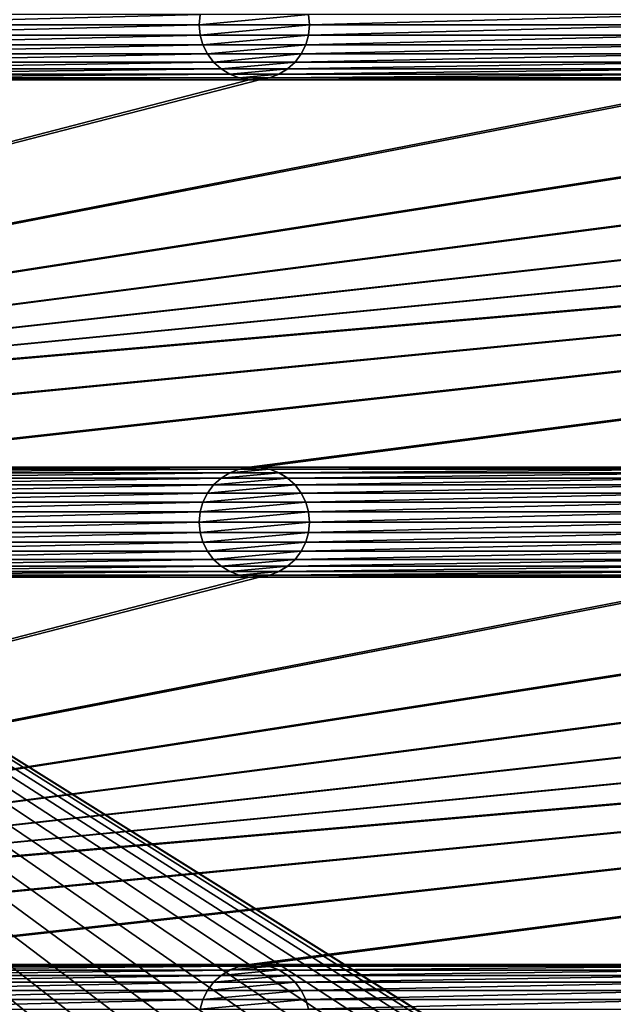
# Model space of a CAD drawing. Header units: metres. Extents: x -125 to 125, y -125 to 125.
# Tile 22 of 71: x -44 to -18, y 34 to 79. Entities that reach past the tile are written whole.
import ezdxf

# ---------------------------------------------------------------- set-up
doc = ezdxf.new("R2010")
doc.units = ezdxf.units.M
doc.layers.add('solid_P35300', color=7, linetype='CONTINUOUS')

msp = doc.modelspace()

# ---------------------------------------------------------------- linework, layer by layer
at = {"layer": 'solid_P35300'}
for points in [[(-106, 84), (-14.888616, 1.818082), (-15, 0)], [(-106, 84), (-15, 0), (-14.888616, -1.818082)], [(-106, 84), (-14.564464, 3.588071), (-14.888616, 1.818082)], [(-106, 84), (-14.023951, 5.32024), (-14.564464, 3.588071)], [(-106, 84), (-13.282812, 6.968478), (-14.023951, 5.32024)], [(-106, 84), (-12.342908, 8.522517), (-13.282812, 6.968478)], [(-106, 84), (-11.229122, 9.944516), (-12.342908, 8.522517)], [(-106, 84), (-9.944516, 11.229122), (-11.229122, 9.944516)], [(-106, 84), (-8.522517, 12.342908), (-9.944516, 11.229122)], [(-106, 84), (-6.968478, 13.282812), (-8.522517, 12.342908)], [(-106, 84), (-5.32024, 14.023951), (-6.968478, 13.282812)], [(-106, 84), (-3.588071, 14.564464), (-5.32024, 14.023951)], [(-106, 84), (-1.808483, 14.889697), (-3.588071, 14.564464)], [(-106, 84), (0, 15), (-1.808483, 14.889697)], [(-106, 84), (1.808483, 14.889697), (0, 15)], [(-106, 84), (3.588071, 14.564464), (1.808483, 14.889697)], [(-106, 84), (5.32024, 14.023951), (3.588071, 14.564464)], [(-106, 84), (6.968478, 13.282812), (5.32024, 14.023951)], [(-106, 84), (8.522517, 12.342908), (6.968478, 13.282812)], [(-106, 84), (106, 84), (8.522517, 12.342908)], [(-106, 84), (-11.229122, -9.944516), (-9.944516, -11.229122)], [(-106, 84), (-9.944516, -11.229122), (-106, -84)], [(-106, 84), (-12.342908, -8.522517), (-11.229122, -9.944516)], [(-106, 84), (-13.282812, -6.968478), (-12.342908, -8.522517)], [(-106, 84), (-14.023951, -5.32024), (-13.282812, -6.968478)], [(-106, 84), (-14.564464, -3.588071), (-14.023951, -5.32024)], [(-106, 84), (-14.888616, -1.818082), (-14.564464, -3.588071)], [(-36.205479, 79.215523, 5.5), (-53.794521, 79.215523, 5.5), (-53.75, 78.75, 5.5)], [(-36.25, 78.75, 5.5), (-36.205479, 79.215523, 5.5), (-53.75, 78.75, 5.5)], [(-36.204247, 79.218361, 8), (-36.205479, 79.215523, 5.5), (-36.25, 78.75, 5.5)], [(-36.204247, 79.218361, 8), (-36.25, 78.75, 5.5), (-36.25, 78.75, 8)], [(-31.295752, 79.218361, 8), (-36.25, 78.75, 8), (-31.25, 78.75, 8)], [(-31.295752, 79.218361, 8), (-36.204247, 79.218361, 8), (-36.25, 78.75, 8)], [(-31.295752, 79.218361, 8), (-31.25, 78.75, 8), (-31.294521, 79.215523, 5.5)], [(-13.705478, 79.215523, 5.5), (-31.294521, 79.215523, 5.5), (-31.25, 78.75, 5.5)], [(-31.25, 78.75, 8), (-31.25, 78.75, 5.5), (-31.294521, 79.215523, 5.5)], [(-13.75, 78.75, 5.5), (-13.705478, 79.215523, 5.5), (-31.25, 78.75, 5.5)], [(-36.25, 78.75, 5.5), (-53.75, 78.75, 5.5), (-53.794521, 78.284477, 5.5)], [(-36.205479, 78.284477, 5.5), (-36.25, 78.75, 5.5), (-53.794521, 78.284477, 5.5)], [(-36.25, 78.75, 8), (-36.25, 78.75, 5.5), (-36.205479, 78.284477, 5.5)], [(-36.25, 78.75, 8), (-36.205479, 78.284477, 5.5), (-36.204247, 78.281639, 8)], [(-36.25, 78.75, 8), (-36.204247, 78.281639, 8), (-31.25, 78.75, 8)], [(-36.204247, 78.281639, 8), (-31.295752, 78.281639, 8), (-31.25, 78.75, 8)], [(-31.295752, 78.281639, 8), (-31.294521, 78.284477, 5.5), (-31.25, 78.75, 5.5)], [(-31.295752, 78.281639, 8), (-31.25, 78.75, 5.5), (-31.25, 78.75, 8)], [(-13.75, 78.75, 5.5), (-31.25, 78.75, 5.5), (-31.294521, 78.284477, 5.5)], [(-13.705478, 78.284477, 5.5), (-13.75, 78.75, 5.5), (-31.294521, 78.284477, 5.5)], [(-36.205479, 78.284477, 5.5), (-53.794521, 78.284477, 5.5), (-53.918545, 77.847717, 5.5)], [(-36.081455, 77.847717, 5.5), (-36.205479, 78.284477, 5.5), (-53.918545, 77.847717, 5.5)], [(-36.204247, 78.281639, 8), (-36.205479, 78.284477, 5.5), (-36.081455, 77.847717, 5.5)], [(-36.204247, 78.281639, 8), (-36.081455, 77.847717, 5.5), (-36.080627, 77.845535, 8)], [(-36.204247, 78.281639, 8), (-36.080627, 77.845535, 8), (-31.295752, 78.281639, 8)], [(-36.080627, 77.845535, 8), (-31.419373, 77.845535, 8), (-31.295752, 78.281639, 8)], [(-31.419373, 77.845535, 8), (-31.418547, 77.847717, 5.5), (-31.294521, 78.284477, 5.5)], [(-31.419373, 77.845535, 8), (-31.294521, 78.284477, 5.5), (-31.295752, 78.281639, 8)], [(-13.705478, 78.284477, 5.5), (-31.294521, 78.284477, 5.5), (-31.418547, 77.847717, 5.5)], [(-13.581453, 77.847717, 5.5), (-13.705478, 78.284477, 5.5), (-31.418547, 77.847717, 5.5)], [(-36.081455, 77.847717, 5.5), (-53.918545, 77.847717, 5.5), (-54.125549, 77.433693, 5.5)], [(-35.874451, 77.433693, 5.5), (-36.081455, 77.847717, 5.5), (-54.125549, 77.433693, 5.5)], [(-36.080627, 77.845535, 8), (-36.081455, 77.847717, 5.5), (-35.874451, 77.433693, 5.5)], [(-36.080627, 77.845535, 8), (-35.874451, 77.433693, 5.5), (-35.875023, 77.435532, 8)], [(-36.080627, 77.845535, 8), (-35.875023, 77.435532, 8), (-31.419373, 77.845535, 8)], [(-35.875023, 77.435532, 8), (-31.624979, 77.435532, 8), (-31.419373, 77.845535, 8)], [(-13.581453, 77.847717, 5.5), (-31.418547, 77.847717, 5.5), (-31.625547, 77.433693, 5.5)], [(-31.624979, 77.435532, 8), (-31.625547, 77.433693, 5.5), (-31.418547, 77.847717, 5.5)], [(-13.374453, 77.433693, 5.5), (-13.581453, 77.847717, 5.5), (-31.625547, 77.433693, 5.5)], [(-31.624979, 77.435532, 8), (-31.418547, 77.847717, 5.5), (-31.419373, 77.845535, 8)], [(-35.874451, 77.433693, 5.5), (-54.125549, 77.433693, 5.5), (-54.401638, 77.066902, 5.5)], [(-35.598362, 77.066902, 5.5), (-35.874451, 77.433693, 5.5), (-54.401638, 77.066902, 5.5)], [(-35.875023, 77.435532, 8), (-35.874451, 77.433693, 5.5), (-35.598362, 77.066902, 5.5)], [(-35.875023, 77.435532, 8), (-35.598362, 77.066902, 5.5), (-35.595997, 77.064438, 8)], [(-35.875023, 77.435532, 8), (-35.595997, 77.064438, 8), (-31.624979, 77.435532, 8)], [(-35.595997, 77.064438, 8), (-31.904003, 77.064438, 8), (-31.624979, 77.435532, 8)], [(-31.904003, 77.064438, 8), (-31.625547, 77.433693, 5.5), (-31.624979, 77.435532, 8)], [(-31.904003, 77.064438, 8), (-31.901638, 77.066902, 5.5), (-31.625547, 77.433693, 5.5)], [(-13.374453, 77.433693, 5.5), (-31.625547, 77.433693, 5.5), (-31.901638, 77.066902, 5.5)], [(-13.098362, 77.066902, 5.5), (-13.374453, 77.433693, 5.5), (-31.901638, 77.066902, 5.5)], [(-35.255196, 76.754807, 5.5), (-54.744804, 76.754807, 5.5), (-55.134285, 76.5131, 5.5)], [(-34.865715, 76.5131, 5.5), (-35.255196, 76.754807, 5.5), (-55.134285, 76.5131, 5.5)], [(-35.598362, 77.066902, 5.5), (-54.401638, 77.066902, 5.5), (-54.744804, 76.754807, 5.5)], [(-35.255196, 76.754807, 5.5), (-35.598362, 77.066902, 5.5), (-54.744804, 76.754807, 5.5)], [(-35.595997, 77.064438, 8), (-35.598362, 77.066902, 5.5), (-35.255196, 76.754807, 5.5)], [(-35.595997, 77.064438, 8), (-35.255196, 76.754807, 5.5), (-35.257267, 76.756905, 8)], [(-35.595997, 77.064438, 8), (-35.257267, 76.756905, 8), (-31.904003, 77.064438, 8)], [(-35.257267, 76.756905, 8), (-32.242733, 76.756905, 8), (-31.904003, 77.064438, 8)], [(-35.257267, 76.756905, 8), (-35.255196, 76.754807, 5.5), (-34.865715, 76.5131, 5.5)], [(-35.257267, 76.756905, 8), (-34.865715, 76.5131, 5.5), (-34.862003, 76.511444, 8)], [(-35.257267, 76.756905, 8), (-34.862003, 76.511444, 8), (-32.242733, 76.756905, 8)], [(-34.862003, 76.511444, 8), (-32.637997, 76.511444, 8), (-32.242733, 76.756905, 8)], [(-32.637997, 76.511444, 8), (-32.244804, 76.754807, 5.5), (-32.242733, 76.756905, 8)], [(-32.637997, 76.511444, 8), (-32.634285, 76.5131, 5.5), (-32.244804, 76.754807, 5.5)], [(-12.755194, 76.754807, 5.5), (-32.244804, 76.754807, 5.5), (-32.634285, 76.5131, 5.5)], [(-12.365715, 76.5131, 5.5), (-12.755194, 76.754807, 5.5), (-32.634285, 76.5131, 5.5)], [(-13.098362, 77.066902, 5.5), (-31.901638, 77.066902, 5.5), (-32.244804, 76.754807, 5.5)], [(-32.242733, 76.756905, 8), (-32.244804, 76.754807, 5.5), (-31.901638, 77.066902, 5.5)], [(-12.755194, 76.754807, 5.5), (-13.098362, 77.066902, 5.5), (-32.244804, 76.754807, 5.5)], [(-32.242733, 76.756905, 8), (-31.901638, 77.066902, 5.5), (-31.904003, 77.064438, 8)], [(-11.017677, 76.261269, 5.5), (-101.932526, 58.654411, 5.5), (-101.482323, 58.738735, 5.5)], [(-33.982323, 76.261269, 5.5), (-56.017677, 76.261269, 5.5), (-101.932526, 58.654411, 5.5)], [(-33.517677, 76.261269, 5.5), (-33.982323, 76.261269, 5.5), (-101.932526, 58.654411, 5.5)], [(-11.482323, 76.261269, 5.5), (-33.517677, 76.261269, 5.5), (-101.932526, 58.654411, 5.5)], [(-11.017677, 76.261269, 5.5), (-11.482323, 76.261269, 5.5), (-101.932526, 58.654411, 5.5)], [(-101.482323, 58.738735, 5.5), (78.982323, 76.261269, 5.5), (78.517677, 76.261269, 5.5)], [(56.482323, 76.261269, 5.5), (-101.482323, 58.738735, 5.5), (78.517677, 76.261269, 5.5)], [(101.017677, 76.261269, 5.5), (78.982323, 76.261269, 5.5), (-101.482323, 58.738735, 5.5)], [(101.482323, 76.261269, 5.5), (-101.482323, 58.738735, 5.5), (-101.017677, 58.738735, 5.5)], [(11.017677, 76.261269, 5.5), (-11.017677, 76.261269, 5.5), (-101.482323, 58.738735, 5.5)], [(101.482323, 76.261269, 5.5), (101.017677, 76.261269, 5.5), (-101.482323, 58.738735, 5.5)], [(56.482323, 76.261269, 5.5), (56.017677, 76.261269, 5.5), (-101.482323, 58.738735, 5.5)], [(33.982323, 76.261269, 5.5), (-101.482323, 58.738735, 5.5), (56.017677, 76.261269, 5.5)], [(33.982323, 76.261269, 5.5), (33.517677, 76.261269, 5.5), (-101.482323, 58.738735, 5.5)], [(11.482323, 76.261269, 5.5), (-101.482323, 58.738735, 5.5), (33.517677, 76.261269, 5.5)], [(11.482323, 76.261269, 5.5), (11.017677, 76.261269, 5.5), (-101.482323, 58.738735, 5.5)], [(101.482323, 76.261269, 5.5), (-101.017677, 58.738735, 5.5), (-78.982323, 58.738735, 5.5)], [(101.482323, 76.261269, 5.5), (-78.982323, 58.738735, 5.5), (-78.517677, 58.738735, 5.5)], [(101.482323, 76.261269, 5.5), (-78.517677, 58.738735, 5.5), (-56.482323, 58.738735, 5.5)], [(101.482323, 76.261269, 5.5), (-56.482323, 58.738735, 5.5), (-56.017677, 58.738735, 5.5)], [(-34.432526, 76.345589, 5.5), (-55.567474, 76.345589, 5.5), (-56.017677, 76.261269, 5.5)], [(-33.982323, 76.261269, 5.5), (-34.432526, 76.345589, 5.5), (-56.017677, 76.261269, 5.5)], [(101.482323, 76.261269, 5.5), (-56.017677, 58.738735, 5.5), (-33.982323, 58.738735, 5.5)], [(-34.865715, 76.5131, 5.5), (-55.134285, 76.5131, 5.5), (-55.567474, 76.345589, 5.5)], [(-34.432526, 76.345589, 5.5), (-34.865715, 76.5131, 5.5), (-55.567474, 76.345589, 5.5)], [(-34.862003, 76.511444, 8), (-34.865715, 76.5131, 5.5), (-34.432526, 76.345589, 5.5)], [(-34.862003, 76.511444, 8), (-34.432526, 76.345589, 5.5), (-34.435997, 76.346947, 8)], [(-34.862003, 76.511444, 8), (-34.435997, 76.346947, 8), (-32.637997, 76.511444, 8)], [(-34.435997, 76.346947, 8), (-33.064003, 76.346947, 8), (-32.637997, 76.511444, 8)], [(-34.435997, 76.346947, 8), (-34.432526, 76.345589, 5.5), (-33.982323, 76.261269, 5.5)], [(-34.435997, 76.346947, 8), (-33.982323, 76.261269, 5.5), (-33.978191, 76.261147, 8)], [(-34.435997, 76.346947, 8), (-33.978191, 76.261147, 8), (-33.064003, 76.346947, 8)], [(101.482323, 76.261269, 5.5), (-33.982323, 58.738735, 5.5), (-33.517677, 58.738735, 5.5)], [(-33.978191, 76.261147, 8), (-33.982323, 76.261269, 5.5), (-33.517677, 76.261269, 5.5)], [(-33.978191, 76.261147, 8), (-33.521809, 76.261147, 8), (-33.064003, 76.346947, 8)], [(-33.978191, 76.261147, 8), (-33.517677, 76.261269, 5.5), (-33.521809, 76.261147, 8)], [(-33.521809, 76.261147, 8), (-33.067474, 76.345589, 5.5), (-33.064003, 76.346947, 8)], [(-33.521809, 76.261147, 8), (-33.517677, 76.261269, 5.5), (-33.067474, 76.345589, 5.5)], [(-11.932525, 76.345589, 5.5), (-33.067474, 76.345589, 5.5), (-33.517677, 76.261269, 5.5)], [(-11.482323, 76.261269, 5.5), (-11.932525, 76.345589, 5.5), (-33.517677, 76.261269, 5.5)], [(101.482323, 76.261269, 5.5), (-33.517677, 58.738735, 5.5), (-11.482323, 58.738735, 5.5)], [(-12.365715, 76.5131, 5.5), (-32.634285, 76.5131, 5.5), (-33.067474, 76.345589, 5.5)], [(-33.064003, 76.346947, 8), (-33.067474, 76.345589, 5.5), (-32.634285, 76.5131, 5.5)], [(-11.932525, 76.345589, 5.5), (-12.365715, 76.5131, 5.5), (-33.067474, 76.345589, 5.5)], [(-33.064003, 76.346947, 8), (-32.634285, 76.5131, 5.5), (-32.637997, 76.511444, 8)], [(-33.982323, 58.738735, 5.5), (-56.017677, 58.738735, 5.5), (-55.567474, 58.654411, 5.5)], [(-34.432526, 58.654411, 5.5), (-33.982323, 58.738735, 5.5), (-55.567474, 58.654411, 5.5)], [(-34.432526, 58.654411, 5.5), (-55.567474, 58.654411, 5.5), (-55.134285, 58.486904, 5.5)], [(-34.865715, 58.486904, 5.5), (-34.432526, 58.654411, 5.5), (-55.134285, 58.486904, 5.5)], [(-34.865715, 58.486904, 5.5), (-55.134285, 58.486904, 5.5), (-54.744804, 58.245193, 5.5)], [(-35.255196, 58.245193, 5.5), (-34.865715, 58.486904, 5.5), (-54.744804, 58.245193, 5.5)], [(-34.862003, 58.488556, 8), (-35.255196, 58.245193, 5.5), (-35.257267, 58.243092, 8)], [(-32.637997, 58.488556, 8), (-34.862003, 58.488556, 8), (-35.257267, 58.243092, 8)], [(-32.242733, 58.243092, 8), (-32.637997, 58.488556, 8), (-35.257267, 58.243092, 8)], [(-34.862003, 58.488556, 8), (-34.865715, 58.486904, 5.5), (-35.255196, 58.245193, 5.5)], [(-34.435997, 58.653057, 8), (-34.432526, 58.654411, 5.5), (-34.865715, 58.486904, 5.5)], [(-34.435997, 58.653057, 8), (-34.865715, 58.486904, 5.5), (-34.862003, 58.488556, 8)], [(-33.064003, 58.653057, 8), (-34.435997, 58.653057, 8), (-34.862003, 58.488556, 8)], [(-32.637997, 58.488556, 8), (-33.064003, 58.653057, 8), (-34.862003, 58.488556, 8)], [(-33.978191, 58.73885, 8), (-34.432526, 58.654411, 5.5), (-34.435997, 58.653057, 8)], [(-33.521809, 58.73885, 8), (-33.978191, 58.73885, 8), (-34.435997, 58.653057, 8)], [(-33.064003, 58.653057, 8), (-33.521809, 58.73885, 8), (-34.435997, 58.653057, 8)], [(-33.978191, 58.73885, 8), (-33.982323, 58.738735, 5.5), (-34.432526, 58.654411, 5.5)], [(-33.521809, 58.73885, 8), (-33.517677, 58.738735, 5.5), (-33.982323, 58.738735, 5.5)], [(-33.521809, 58.73885, 8), (-33.982323, 58.738735, 5.5), (-33.978191, 58.73885, 8)], [(-33.064003, 58.653057, 8), (-33.517677, 58.738735, 5.5), (-33.521809, 58.73885, 8)], [(-11.482323, 58.738735, 5.5), (-33.517677, 58.738735, 5.5), (-33.067474, 58.654411, 5.5)], [(-33.064003, 58.653057, 8), (-33.067474, 58.654411, 5.5), (-33.517677, 58.738735, 5.5)], [(-11.932525, 58.654411, 5.5), (-11.482323, 58.738735, 5.5), (-33.067474, 58.654411, 5.5)], [(-11.932525, 58.654411, 5.5), (-33.067474, 58.654411, 5.5), (-32.634285, 58.486904, 5.5)], [(-32.637997, 58.488556, 8), (-32.634285, 58.486904, 5.5), (-33.067474, 58.654411, 5.5)], [(-32.637997, 58.488556, 8), (-33.067474, 58.654411, 5.5), (-33.064003, 58.653057, 8)], [(-32.242733, 58.243092, 8), (-32.634285, 58.486904, 5.5), (-32.637997, 58.488556, 8)], [(-12.365715, 58.486904, 5.5), (-11.932525, 58.654411, 5.5), (-32.634285, 58.486904, 5.5)], [(-12.365715, 58.486904, 5.5), (-32.634285, 58.486904, 5.5), (-32.244804, 58.245193, 5.5)], [(-32.242733, 58.243092, 8), (-32.244804, 58.245193, 5.5), (-32.634285, 58.486904, 5.5)], [(-12.755194, 58.245193, 5.5), (-12.365715, 58.486904, 5.5), (-32.244804, 58.245193, 5.5)], [(-35.255196, 58.245193, 5.5), (-54.744804, 58.245193, 5.5), (-54.401638, 57.933098, 5.5)], [(-35.598362, 57.933098, 5.5), (-35.255196, 58.245193, 5.5), (-54.401638, 57.933098, 5.5)], [(-35.598362, 57.933098, 5.5), (-54.401638, 57.933098, 5.5), (-54.125549, 57.566307, 5.5)], [(-35.874451, 57.566307, 5.5), (-35.598362, 57.933098, 5.5), (-54.125549, 57.566307, 5.5)], [(-35.595997, 57.935562, 8), (-35.874451, 57.566307, 5.5), (-35.875023, 57.564472, 8)], [(-31.904003, 57.935562, 8), (-35.595997, 57.935562, 8), (-35.875023, 57.564472, 8)], [(-31.624979, 57.564472, 8), (-31.904003, 57.935562, 8), (-35.875023, 57.564472, 8)], [(-35.595997, 57.935562, 8), (-35.598362, 57.933098, 5.5), (-35.874451, 57.566307, 5.5)], [(-35.257267, 58.243092, 8), (-35.255196, 58.245193, 5.5), (-35.598362, 57.933098, 5.5)], [(-35.257267, 58.243092, 8), (-35.598362, 57.933098, 5.5), (-35.595997, 57.935562, 8)], [(-32.242733, 58.243092, 8), (-35.257267, 58.243092, 8), (-35.595997, 57.935562, 8)], [(-31.904003, 57.935562, 8), (-32.242733, 58.243092, 8), (-35.595997, 57.935562, 8)], [(-12.755194, 58.245193, 5.5), (-32.244804, 58.245193, 5.5), (-31.901638, 57.933098, 5.5)], [(-31.904003, 57.935562, 8), (-31.901638, 57.933098, 5.5), (-32.244804, 58.245193, 5.5)], [(-31.904003, 57.935562, 8), (-32.244804, 58.245193, 5.5), (-32.242733, 58.243092, 8)], [(-31.624979, 57.564472, 8), (-31.901638, 57.933098, 5.5), (-31.904003, 57.935562, 8)], [(-13.098362, 57.933098, 5.5), (-12.755194, 58.245193, 5.5), (-31.901638, 57.933098, 5.5)], [(-13.098362, 57.933098, 5.5), (-31.901638, 57.933098, 5.5), (-31.625547, 57.566307, 5.5)], [(-31.624979, 57.564472, 8), (-31.625547, 57.566307, 5.5), (-31.901638, 57.933098, 5.5)], [(-13.374453, 57.566307, 5.5), (-13.098362, 57.933098, 5.5), (-31.625547, 57.566307, 5.5)], [(-35.874451, 57.566307, 5.5), (-54.125549, 57.566307, 5.5), (-53.918545, 57.152283, 5.5)], [(-36.081455, 57.152283, 5.5), (-35.874451, 57.566307, 5.5), (-53.918545, 57.152283, 5.5)], [(-35.875023, 57.564472, 8), (-35.874451, 57.566307, 5.5), (-36.081455, 57.152283, 5.5)], [(-35.875023, 57.564472, 8), (-36.081455, 57.152283, 5.5), (-36.080627, 57.154465, 8)], [(-31.624979, 57.564472, 8), (-35.875023, 57.564472, 8), (-36.080627, 57.154465, 8)], [(-31.419373, 57.154465, 8), (-31.624979, 57.564472, 8), (-36.080627, 57.154465, 8)], [(-13.374453, 57.566307, 5.5), (-31.625547, 57.566307, 5.5), (-31.418547, 57.152283, 5.5)], [(-31.419373, 57.154465, 8), (-31.418547, 57.152283, 5.5), (-31.625547, 57.566307, 5.5)], [(-31.419373, 57.154465, 8), (-31.625547, 57.566307, 5.5), (-31.624979, 57.564472, 8)], [(-13.581453, 57.152283, 5.5), (-13.374453, 57.566307, 5.5), (-31.418547, 57.152283, 5.5)], [(-36.081455, 57.152283, 5.5), (-53.918545, 57.152283, 5.5), (-53.794521, 56.715519, 5.5)], [(-36.205479, 56.715519, 5.5), (-36.081455, 57.152283, 5.5), (-53.794521, 56.715519, 5.5)], [(-36.080627, 57.154465, 8), (-36.081455, 57.152283, 5.5), (-36.205479, 56.715519, 5.5)], [(-36.080627, 57.154465, 8), (-36.205479, 56.715519, 5.5), (-36.204247, 56.718361, 8)], [(-31.419373, 57.154465, 8), (-36.080627, 57.154465, 8), (-36.204247, 56.718361, 8)], [(-31.295752, 56.718361, 8), (-31.419373, 57.154465, 8), (-36.204247, 56.718361, 8)], [(-31.295752, 56.718361, 8), (-31.418547, 57.152283, 5.5), (-31.419373, 57.154465, 8)], [(-13.581453, 57.152283, 5.5), (-31.418547, 57.152283, 5.5), (-31.294521, 56.715519, 5.5)], [(-31.295752, 56.718361, 8), (-31.294521, 56.715519, 5.5), (-31.418547, 57.152283, 5.5)], [(-13.705478, 56.715519, 5.5), (-13.581453, 57.152283, 5.5), (-31.294521, 56.715519, 5.5)], [(-36.205479, 56.715519, 5.5), (-53.794521, 56.715519, 5.5), (-53.75, 56.25, 5.5)], [(-36.25, 56.25, 5.5), (-36.205479, 56.715519, 5.5), (-53.75, 56.25, 5.5)], [(-36.204247, 56.718361, 8), (-36.205479, 56.715519, 5.5), (-36.25, 56.25, 5.5)], [(-36.204247, 56.718361, 8), (-36.25, 56.25, 5.5), (-36.25, 56.25, 8)], [(-31.295752, 56.718361, 8), (-36.25, 56.25, 8), (-31.25, 56.25, 8)], [(-31.295752, 56.718361, 8), (-36.204247, 56.718361, 8), (-36.25, 56.25, 8)], [(-31.295752, 56.718361, 8), (-31.25, 56.25, 8), (-31.294521, 56.715519, 5.5)], [(-13.705478, 56.715519, 5.5), (-31.294521, 56.715519, 5.5), (-31.25, 56.25, 5.5)], [(-31.25, 56.25, 8), (-31.25, 56.25, 5.5), (-31.294521, 56.715519, 5.5)], [(-13.75, 56.25, 5.5), (-13.705478, 56.715519, 5.5), (-31.25, 56.25, 5.5)], [(-36.25, 56.25, 5.5), (-53.75, 56.25, 5.5), (-53.794521, 55.784481, 5.5)], [(-36.205479, 55.784481, 5.5), (-36.25, 56.25, 5.5), (-53.794521, 55.784481, 5.5)], [(-36.25, 56.25, 8), (-36.25, 56.25, 5.5), (-36.205479, 55.784481, 5.5)], [(-36.25, 56.25, 8), (-36.205479, 55.784481, 5.5), (-36.204247, 55.781639, 8)], [(-36.25, 56.25, 8), (-36.204247, 55.781639, 8), (-31.25, 56.25, 8)], [(-36.204247, 55.781639, 8), (-31.295752, 55.781639, 8), (-31.25, 56.25, 8)], [(-31.295752, 55.781639, 8), (-31.294521, 55.784481, 5.5), (-31.25, 56.25, 5.5)], [(-31.295752, 55.781639, 8), (-31.25, 56.25, 5.5), (-31.25, 56.25, 8)], [(-13.75, 56.25, 5.5), (-31.25, 56.25, 5.5), (-31.294521, 55.784481, 5.5)], [(-13.705478, 55.784481, 5.5), (-13.75, 56.25, 5.5), (-31.294521, 55.784481, 5.5)], [(-36.205479, 55.784481, 5.5), (-53.794521, 55.784481, 5.5), (-53.918545, 55.347717, 5.5)], [(-36.081455, 55.347717, 5.5), (-36.205479, 55.784481, 5.5), (-53.918545, 55.347717, 5.5)], [(-36.204247, 55.781639, 8), (-36.205479, 55.784481, 5.5), (-36.081455, 55.347717, 5.5)], [(-36.204247, 55.781639, 8), (-36.081455, 55.347717, 5.5), (-36.080627, 55.345535, 8)], [(-36.204247, 55.781639, 8), (-36.080627, 55.345535, 8), (-31.295752, 55.781639, 8)], [(-36.080627, 55.345535, 8), (-31.419373, 55.345535, 8), (-31.295752, 55.781639, 8)], [(-31.419373, 55.345535, 8), (-31.418547, 55.347717, 5.5), (-31.294521, 55.784481, 5.5)], [(-31.419373, 55.345535, 8), (-31.294521, 55.784481, 5.5), (-31.295752, 55.781639, 8)], [(-13.705478, 55.784481, 5.5), (-31.294521, 55.784481, 5.5), (-31.418547, 55.347717, 5.5)], [(-13.581453, 55.347717, 5.5), (-13.705478, 55.784481, 5.5), (-31.418547, 55.347717, 5.5)], [(-36.081455, 55.347717, 5.5), (-53.918545, 55.347717, 5.5), (-54.125549, 54.933693, 5.5)], [(-35.874451, 54.933693, 5.5), (-36.081455, 55.347717, 5.5), (-54.125549, 54.933693, 5.5)], [(-36.080627, 55.345535, 8), (-36.081455, 55.347717, 5.5), (-35.874451, 54.933693, 5.5)], [(-36.080627, 55.345535, 8), (-35.874451, 54.933693, 5.5), (-35.875023, 54.935528, 8)], [(-36.080627, 55.345535, 8), (-35.875023, 54.935528, 8), (-31.419373, 55.345535, 8)], [(-35.875023, 54.935528, 8), (-31.624979, 54.935528, 8), (-31.419373, 55.345535, 8)], [(-13.581453, 55.347717, 5.5), (-31.418547, 55.347717, 5.5), (-31.625547, 54.933693, 5.5)], [(-31.624979, 54.935528, 8), (-31.625547, 54.933693, 5.5), (-31.418547, 55.347717, 5.5)], [(-13.374453, 54.933693, 5.5), (-13.581453, 55.347717, 5.5), (-31.625547, 54.933693, 5.5)], [(-31.624979, 54.935528, 8), (-31.418547, 55.347717, 5.5), (-31.419373, 55.345535, 8)], [(-35.874451, 54.933693, 5.5), (-54.125549, 54.933693, 5.5), (-54.401638, 54.566902, 5.5)], [(-35.598362, 54.566902, 5.5), (-35.874451, 54.933693, 5.5), (-54.401638, 54.566902, 5.5)], [(-35.875023, 54.935528, 8), (-35.874451, 54.933693, 5.5), (-35.598362, 54.566902, 5.5)], [(-35.875023, 54.935528, 8), (-35.598362, 54.566902, 5.5), (-35.595997, 54.564438, 8)], [(-35.875023, 54.935528, 8), (-35.595997, 54.564438, 8), (-31.624979, 54.935528, 8)], [(-35.595997, 54.564438, 8), (-31.904003, 54.564438, 8), (-31.624979, 54.935528, 8)], [(-31.904003, 54.564438, 8), (-31.625547, 54.933693, 5.5), (-31.624979, 54.935528, 8)], [(-31.904003, 54.564438, 8), (-31.901638, 54.566902, 5.5), (-31.625547, 54.933693, 5.5)], [(-13.374453, 54.933693, 5.5), (-31.625547, 54.933693, 5.5), (-31.901638, 54.566902, 5.5)], [(-13.098362, 54.566902, 5.5), (-13.374453, 54.933693, 5.5), (-31.901638, 54.566902, 5.5)], [(-35.598362, 54.566902, 5.5), (-54.401638, 54.566902, 5.5), (-54.744804, 54.254807, 5.5)], [(-35.255196, 54.254807, 5.5), (-35.598362, 54.566902, 5.5), (-54.744804, 54.254807, 5.5)], [(-35.595997, 54.564438, 8), (-35.598362, 54.566902, 5.5), (-35.255196, 54.254807, 5.5)], [(-35.595997, 54.564438, 8), (-35.255196, 54.254807, 5.5), (-35.257267, 54.256908, 8)], [(-35.595997, 54.564438, 8), (-35.257267, 54.256908, 8), (-31.904003, 54.564438, 8)], [(-35.257267, 54.256908, 8), (-32.242733, 54.256908, 8), (-31.904003, 54.564438, 8)], [(-13.098362, 54.566902, 5.5), (-31.901638, 54.566902, 5.5), (-32.244804, 54.254807, 5.5)], [(-32.242733, 54.256908, 8), (-32.244804, 54.254807, 5.5), (-31.901638, 54.566902, 5.5)], [(-12.755194, 54.254807, 5.5), (-13.098362, 54.566902, 5.5), (-32.244804, 54.254807, 5.5)], [(-32.242733, 54.256908, 8), (-31.901638, 54.566902, 5.5), (-31.904003, 54.564438, 8)], [(-34.865715, 54.013096, 5.5), (-55.134285, 54.013096, 5.5), (-55.567474, 53.845589, 5.5)], [(-34.432526, 53.845589, 5.5), (-34.865715, 54.013096, 5.5), (-55.567474, 53.845589, 5.5)], [(-35.255196, 54.254807, 5.5), (-54.744804, 54.254807, 5.5), (-55.134285, 54.013096, 5.5)], [(-34.865715, 54.013096, 5.5), (-35.255196, 54.254807, 5.5), (-55.134285, 54.013096, 5.5)], [(-35.257267, 54.256908, 8), (-35.255196, 54.254807, 5.5), (-34.865715, 54.013096, 5.5)], [(-35.257267, 54.256908, 8), (-34.865715, 54.013096, 5.5), (-34.862003, 54.011444, 8)], [(-35.257267, 54.256908, 8), (-34.862003, 54.011444, 8), (-32.242733, 54.256908, 8)], [(-34.862003, 54.011444, 8), (-34.865715, 54.013096, 5.5), (-34.432526, 53.845589, 5.5)], [(-34.862003, 54.011444, 8), (-32.637997, 54.011444, 8), (-32.242733, 54.256908, 8)], [(-34.862003, 54.011444, 8), (-34.432526, 53.845589, 5.5), (-34.435997, 53.846943, 8)], [(-34.862003, 54.011444, 8), (-34.435997, 53.846943, 8), (-32.637997, 54.011444, 8)], [(-34.435997, 53.846943, 8), (-33.064003, 53.846943, 8), (-32.637997, 54.011444, 8)], [(-12.365715, 54.013096, 5.5), (-32.634285, 54.013096, 5.5), (-33.067474, 53.845589, 5.5)], [(-33.064003, 53.846943, 8), (-33.067474, 53.845589, 5.5), (-32.634285, 54.013096, 5.5)], [(-11.932525, 53.845589, 5.5), (-12.365715, 54.013096, 5.5), (-33.067474, 53.845589, 5.5)], [(-33.064003, 53.846943, 8), (-32.634285, 54.013096, 5.5), (-32.637997, 54.011444, 8)], [(-32.637997, 54.011444, 8), (-32.244804, 54.254807, 5.5), (-32.242733, 54.256908, 8)], [(-32.637997, 54.011444, 8), (-32.634285, 54.013096, 5.5), (-32.244804, 54.254807, 5.5)], [(-12.755194, 54.254807, 5.5), (-32.244804, 54.254807, 5.5), (-32.634285, 54.013096, 5.5)], [(-12.365715, 54.013096, 5.5), (-12.755194, 54.254807, 5.5), (-32.634285, 54.013096, 5.5)], [(-11.017677, 53.761265, 5.5), (-101.932526, 36.154411, 5.5), (-101.482323, 36.238735, 5.5)], [(-33.982323, 53.761265, 5.5), (-56.017677, 53.761265, 5.5), (-101.932526, 36.154411, 5.5)], [(-33.517677, 53.761265, 5.5), (-33.982323, 53.761265, 5.5), (-101.932526, 36.154411, 5.5)], [(-11.482323, 53.761265, 5.5), (-33.517677, 53.761265, 5.5), (-101.932526, 36.154411, 5.5)], [(-11.017677, 53.761265, 5.5), (-11.482323, 53.761265, 5.5), (-101.932526, 36.154411, 5.5)], [(101.482323, 53.761265, 5.5), (-101.482323, 36.238735, 5.5), (-101.017677, 36.238735, 5.5)], [(11.017677, 53.761265, 5.5), (-11.017677, 53.761265, 5.5), (-101.482323, 36.238735, 5.5)], [(101.482323, 53.761265, 5.5), (101.017677, 53.761265, 5.5), (-101.482323, 36.238735, 5.5)], [(78.982323, 53.761265, 5.5), (-101.482323, 36.238735, 5.5), (101.017677, 53.761265, 5.5)], [(78.982323, 53.761265, 5.5), (78.517677, 53.761265, 5.5), (-101.482323, 36.238735, 5.5)], [(56.482323, 53.761265, 5.5), (-101.482323, 36.238735, 5.5), (78.517677, 53.761265, 5.5)], [(56.482323, 53.761265, 5.5), (56.017677, 53.761265, 5.5), (-101.482323, 36.238735, 5.5)], [(33.982323, 53.761265, 5.5), (-101.482323, 36.238735, 5.5), (56.017677, 53.761265, 5.5)], [(33.982323, 53.761265, 5.5), (33.517677, 53.761265, 5.5), (-101.482323, 36.238735, 5.5)], [(11.482323, 53.761265, 5.5), (-101.482323, 36.238735, 5.5), (33.517677, 53.761265, 5.5)], [(11.482323, 53.761265, 5.5), (11.017677, 53.761265, 5.5), (-101.482323, 36.238735, 5.5)], [(101.482323, 53.761265, 5.5), (-101.017677, 36.238735, 5.5), (-78.982323, 36.238735, 5.5)], [(101.482323, 53.761265, 5.5), (-78.982323, 36.238735, 5.5), (-78.517677, 36.238735, 5.5)], [(101.482323, 53.761265, 5.5), (-78.517677, 36.238735, 5.5), (-56.482323, 36.238735, 5.5)], [(101.482323, 53.761265, 5.5), (-56.482323, 36.238735, 5.5), (-56.017677, 36.238735, 5.5)], [(-34.432526, 53.845589, 5.5), (-55.567474, 53.845589, 5.5), (-56.017677, 53.761265, 5.5)], [(-33.982323, 53.761265, 5.5), (-34.432526, 53.845589, 5.5), (-56.017677, 53.761265, 5.5)], [(101.482323, 53.761265, 5.5), (-56.017677, 36.238735, 5.5), (-33.982323, 36.238735, 5.5)], [(-34.435997, 53.846943, 8), (-34.432526, 53.845589, 5.5), (-33.982323, 53.761265, 5.5)], [(-34.435997, 53.846943, 8), (-33.982323, 53.761265, 5.5), (-33.978191, 53.76115, 8)], [(-34.435997, 53.846943, 8), (-33.978191, 53.76115, 8), (-33.064003, 53.846943, 8)], [(101.482323, 53.761265, 5.5), (-33.982323, 36.238735, 5.5), (-33.517677, 36.238735, 5.5)], [(-33.978191, 53.76115, 8), (-33.982323, 53.761265, 5.5), (-33.517677, 53.761265, 5.5)], [(-33.978191, 53.76115, 8), (-33.521809, 53.76115, 8), (-33.064003, 53.846943, 8)], [(-33.978191, 53.76115, 8), (-33.517677, 53.761265, 5.5), (-33.521809, 53.76115, 8)], [(-33.521809, 53.76115, 8), (-33.067474, 53.845589, 5.5), (-33.064003, 53.846943, 8)], [(-33.521809, 53.76115, 8), (-33.517677, 53.761265, 5.5), (-33.067474, 53.845589, 5.5)], [(-11.932525, 53.845589, 5.5), (-33.067474, 53.845589, 5.5), (-33.517677, 53.761265, 5.5)], [(-11.482323, 53.761265, 5.5), (-11.932525, 53.845589, 5.5), (-33.517677, 53.761265, 5.5)], [(101.482323, 53.761265, 5.5), (-33.517677, 36.238735, 5.5), (-11.482323, 36.238735, 5.5)], [(-33.982323, 36.238735, 5.5), (-56.017677, 36.238735, 5.5), (-55.567474, 36.154411, 5.5)], [(-34.432526, 36.154411, 5.5), (-33.982323, 36.238735, 5.5), (-55.567474, 36.154411, 5.5)], [(-34.432526, 36.154411, 5.5), (-55.567474, 36.154411, 5.5), (-55.134285, 35.986904, 5.5)], [(-34.865715, 35.986904, 5.5), (-34.432526, 36.154411, 5.5), (-55.134285, 35.986904, 5.5)], [(-34.435997, 36.153057, 8), (-34.432526, 36.154411, 5.5), (-34.865715, 35.986904, 5.5)], [(-34.435997, 36.153057, 8), (-34.865715, 35.986904, 5.5), (-34.862003, 35.988556, 8)], [(-33.064003, 36.153057, 8), (-34.435997, 36.153057, 8), (-34.862003, 35.988556, 8)], [(-32.637997, 35.988556, 8), (-33.064003, 36.153057, 8), (-34.862003, 35.988556, 8)], [(-33.978191, 36.23885, 8), (-34.432526, 36.154411, 5.5), (-34.435997, 36.153057, 8)], [(-33.521809, 36.23885, 8), (-33.978191, 36.23885, 8), (-34.435997, 36.153057, 8)], [(-33.064003, 36.153057, 8), (-33.521809, 36.23885, 8), (-34.435997, 36.153057, 8)], [(-33.978191, 36.23885, 8), (-33.982323, 36.238735, 5.5), (-34.432526, 36.154411, 5.5)], [(-33.521809, 36.23885, 8), (-33.517677, 36.238735, 5.5), (-33.982323, 36.238735, 5.5)], [(-33.521809, 36.23885, 8), (-33.982323, 36.238735, 5.5), (-33.978191, 36.23885, 8)], [(-33.064003, 36.153057, 8), (-33.517677, 36.238735, 5.5), (-33.521809, 36.23885, 8)], [(-11.482323, 36.238735, 5.5), (-33.517677, 36.238735, 5.5), (-33.067474, 36.154411, 5.5)], [(-33.064003, 36.153057, 8), (-33.067474, 36.154411, 5.5), (-33.517677, 36.238735, 5.5)], [(-11.932525, 36.154411, 5.5), (-11.482323, 36.238735, 5.5), (-33.067474, 36.154411, 5.5)], [(-11.932525, 36.154411, 5.5), (-33.067474, 36.154411, 5.5), (-32.634285, 35.986904, 5.5)], [(-32.637997, 35.988556, 8), (-32.634285, 35.986904, 5.5), (-33.067474, 36.154411, 5.5)], [(-32.637997, 35.988556, 8), (-33.067474, 36.154411, 5.5), (-33.064003, 36.153057, 8)], [(-12.365715, 35.986904, 5.5), (-11.932525, 36.154411, 5.5), (-32.634285, 35.986904, 5.5)], [(-34.865715, 35.986904, 5.5), (-55.134285, 35.986904, 5.5), (-54.744804, 35.745193, 5.5)], [(-35.255196, 35.745193, 5.5), (-34.865715, 35.986904, 5.5), (-54.744804, 35.745193, 5.5)], [(-35.255196, 35.745193, 5.5), (-54.744804, 35.745193, 5.5), (-54.401638, 35.433098, 5.5)], [(-35.598362, 35.433098, 5.5), (-35.255196, 35.745193, 5.5), (-54.401638, 35.433098, 5.5)], [(-35.257267, 35.743092, 8), (-35.255196, 35.745193, 5.5), (-35.598362, 35.433098, 5.5)], [(-35.257267, 35.743092, 8), (-35.598362, 35.433098, 5.5), (-35.595997, 35.435562, 8)], [(-32.242733, 35.743092, 8), (-35.257267, 35.743092, 8), (-35.595997, 35.435562, 8)], [(-31.904003, 35.435562, 8), (-32.242733, 35.743092, 8), (-35.595997, 35.435562, 8)], [(-34.862003, 35.988556, 8), (-35.255196, 35.745193, 5.5), (-35.257267, 35.743092, 8)], [(-32.637997, 35.988556, 8), (-34.862003, 35.988556, 8), (-35.257267, 35.743092, 8)], [(-32.242733, 35.743092, 8), (-32.637997, 35.988556, 8), (-35.257267, 35.743092, 8)], [(-34.862003, 35.988556, 8), (-34.865715, 35.986904, 5.5), (-35.255196, 35.745193, 5.5)], [(-32.242733, 35.743092, 8), (-32.634285, 35.986904, 5.5), (-32.637997, 35.988556, 8)], [(-12.365715, 35.986904, 5.5), (-32.634285, 35.986904, 5.5), (-32.244804, 35.745193, 5.5)], [(-32.242733, 35.743092, 8), (-32.244804, 35.745193, 5.5), (-32.634285, 35.986904, 5.5)], [(-12.755194, 35.745193, 5.5), (-12.365715, 35.986904, 5.5), (-32.244804, 35.745193, 5.5)], [(-12.755194, 35.745193, 5.5), (-32.244804, 35.745193, 5.5), (-31.901638, 35.433098, 5.5)], [(-31.904003, 35.435562, 8), (-31.901638, 35.433098, 5.5), (-32.244804, 35.745193, 5.5)], [(-31.904003, 35.435562, 8), (-32.244804, 35.745193, 5.5), (-32.242733, 35.743092, 8)], [(-13.098362, 35.433098, 5.5), (-12.755194, 35.745193, 5.5), (-31.901638, 35.433098, 5.5)], [(-35.598362, 35.433098, 5.5), (-54.401638, 35.433098, 5.5), (-54.125549, 35.066307, 5.5)], [(-35.874451, 35.066307, 5.5), (-35.598362, 35.433098, 5.5), (-54.125549, 35.066307, 5.5)], [(-35.595997, 35.435562, 8), (-35.874451, 35.066307, 5.5), (-35.875023, 35.064472, 8)], [(-31.904003, 35.435562, 8), (-35.595997, 35.435562, 8), (-35.875023, 35.064472, 8)], [(-31.624979, 35.064472, 8), (-31.904003, 35.435562, 8), (-35.875023, 35.064472, 8)], [(-35.595997, 35.435562, 8), (-35.598362, 35.433098, 5.5), (-35.874451, 35.066307, 5.5)], [(-31.624979, 35.064472, 8), (-31.901638, 35.433098, 5.5), (-31.904003, 35.435562, 8)], [(-13.098362, 35.433098, 5.5), (-31.901638, 35.433098, 5.5), (-31.625547, 35.066307, 5.5)], [(-31.624979, 35.064472, 8), (-31.625547, 35.066307, 5.5), (-31.901638, 35.433098, 5.5)], [(-13.374453, 35.066307, 5.5), (-13.098362, 35.433098, 5.5), (-31.625547, 35.066307, 5.5)], [(-35.874451, 35.066307, 5.5), (-54.125549, 35.066307, 5.5), (-53.918545, 34.652283, 5.5)], [(-36.081455, 34.652283, 5.5), (-35.874451, 35.066307, 5.5), (-53.918545, 34.652283, 5.5)], [(-35.875023, 35.064472, 8), (-35.874451, 35.066307, 5.5), (-36.081455, 34.652283, 5.5)], [(-35.875023, 35.064472, 8), (-36.081455, 34.652283, 5.5), (-36.080627, 34.654465, 8)], [(-31.624979, 35.064472, 8), (-35.875023, 35.064472, 8), (-36.080627, 34.654465, 8)], [(-31.419373, 34.654465, 8), (-31.624979, 35.064472, 8), (-36.080627, 34.654465, 8)], [(-13.374453, 35.066307, 5.5), (-31.625547, 35.066307, 5.5), (-31.418547, 34.652283, 5.5)], [(-31.419373, 34.654465, 8), (-31.418547, 34.652283, 5.5), (-31.625547, 35.066307, 5.5)], [(-31.419373, 34.654465, 8), (-31.625547, 35.066307, 5.5), (-31.624979, 35.064472, 8)], [(-13.581453, 34.652283, 5.5), (-13.374453, 35.066307, 5.5), (-31.418547, 34.652283, 5.5)], [(-36.081455, 34.652283, 5.5), (-53.918545, 34.652283, 5.5), (-53.794521, 34.215519, 5.5)], [(-36.205479, 34.215519, 5.5), (-36.081455, 34.652283, 5.5), (-53.794521, 34.215519, 5.5)], [(-36.080627, 34.654465, 8), (-36.081455, 34.652283, 5.5), (-36.205479, 34.215519, 5.5)], [(-36.080627, 34.654465, 8), (-36.205479, 34.215519, 5.5), (-36.204247, 34.218361, 8)], [(-31.419373, 34.654465, 8), (-36.080627, 34.654465, 8), (-36.204247, 34.218361, 8)], [(-31.295752, 34.218361, 8), (-31.419373, 34.654465, 8), (-36.204247, 34.218361, 8)], [(-31.295752, 34.218361, 8), (-31.418547, 34.652283, 5.5), (-31.419373, 34.654465, 8)], [(-13.581453, 34.652283, 5.5), (-31.418547, 34.652283, 5.5), (-31.294521, 34.215519, 5.5)], [(-31.295752, 34.218361, 8), (-31.294521, 34.215519, 5.5), (-31.418547, 34.652283, 5.5)], [(-13.705478, 34.215519, 5.5), (-13.581453, 34.652283, 5.5), (-31.294521, 34.215519, 5.5)]]:
    msp.add_3dface(points, dxfattribs=at)

doc.saveas('drawing.dxf')
